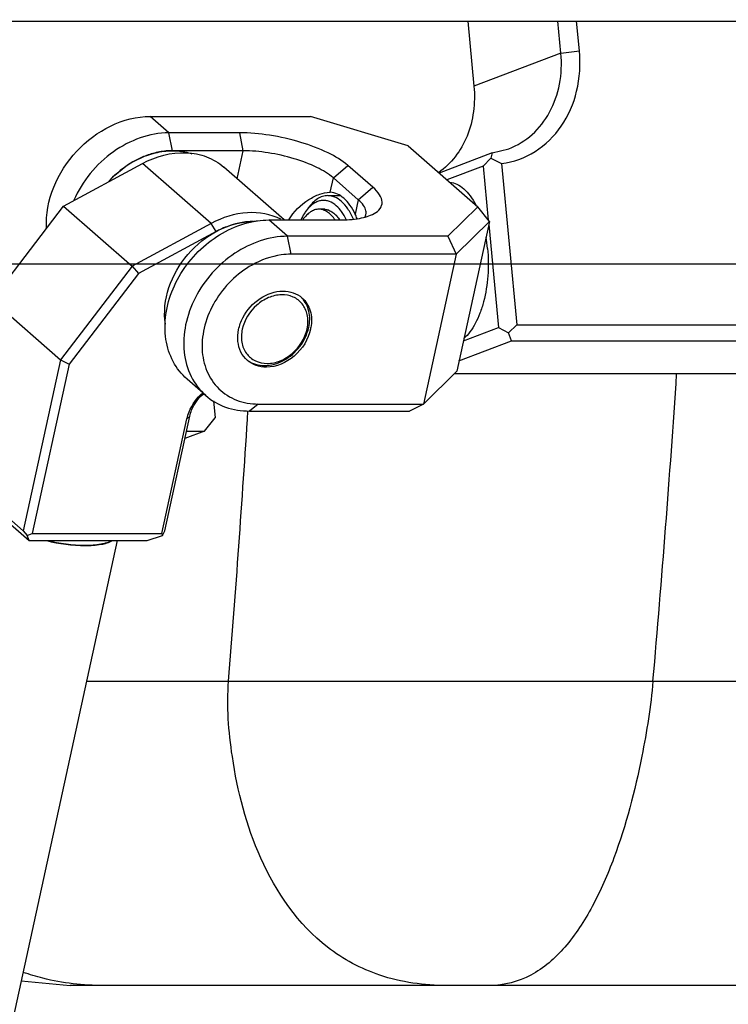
# Model space of a CAD drawing. Header units: millimetres. Extents: x -491 to 2059, y -393 to 795.
# Tile 244 of 256: x 998 to 1018, y 136 to 165. Entities that reach past the tile are written whole.
import ezdxf

# ---------------------------------------------------------------- set-up
doc = ezdxf.new("R2010")
doc.units = ezdxf.units.MM
doc.header["$LTSCALE"] = 462.55
doc.layers.get('0').update_dxf_attribs({"linetype": 'CONTINUOUS'})
for name, color, linetype in [('2ND_ARM_V2_PITCH_ABL30', 7, 'CONTINUOUS'), ('_0302_DELTA_BOTTOM_COVER-3T_PBL74', 7, 'CONTINUOUS'), ('A2100101#AF6_ABL79', 7, 'CONTINUOUS'), ('A2110101_ABL82', 7, 'CONTINUOUS'), ('A2130101#AF9_ABL81', 7, 'CONTINUOUS'), ('A2150101#AF9_ABL80', 7, 'CONTINUOUS'), ('A2200202_ABL23', 7, 'CONTINUOUS'), ('A2300201_ABL28', 7, 'CONTINUOUS'), ('CSHCS-BR-M4-12_203_PBL85', 7, 'CONTINUOUS'), ('DR1SM11P1003_PBL3', 7, 'CONTINUOUS'), ('FWSRM-D10-V4-E2-T2_5_PBL62', 7, 'CONTINUOUS'), ('M2110103_PBL83', 7, 'CONTINUOUS'), ('M2200103_PBL25', 7, 'CONTINUOUS'), ('M2200201_PBL24', 7, 'CONTINUOUS'), ('M2300101_PBL31', 7, 'CONTINUOUS'), ('M2300201_PBL29', 7, 'CONTINUOUS'), ('M2300301_PBL72', 7, 'CONTINUOUS'), ('M2300602_PBL325', 7, 'CONTINUOUS'), ('WFM_0608_06_2_PBL324', 7, 'CONTINUOUS'), ('WFM_0608_06_2_PBL339', 7, 'CONTINUOUS'), ('WFM_0608_06_2_PBL340', 7, 'CONTINUOUS')]:
    doc.layers.add(name, color=color, linetype=linetype)

# ---------------------------------------------------------------- blocks, each defined once
blk = doc.blocks.new('M2200201_PBL24', base_point=(1600.645, 1393.591))
at = {"layer": 'M2200201_PBL24', "color": 7}
for p, q in [((1578.935, 1392.482), (1579.388, 1387.712)), ((1585.774, 1390.138), (1585.551, 1392.482)), ((1587.131, 1390.325), (1586.926, 1392.482)), ((1615.505, 1392.482), (1615.71, 1390.325)), ((1615.862, 1392.482), (1616.084, 1390.138)), ((1580.738, 1382.821), (1581.942, 1383.127)), ((1580.738, 1382.821), (1576.83, 1381.336)), ((1580.066, 1381.845), (1580.628, 1382.425)), ((1623.152, 1382.425), (1623.367, 1381.845)), ((1580.066, 1381.845), (1577.405, 1380.834)), ((1580.066, 1381.845), (1580.443, 1377.879)), ((1581.423, 1382.032), (1582.549, 1370.185)), ((1624.118, 1370.185), (1622.993, 1382.032)), ((1624.493, 1369.998), (1623.367, 1381.845)), ((1580.474, 1377.556), (1581.192, 1369.998)), ((1581.917, 1369.6), (1582.549, 1370.185)), ((1582.549, 1370.185), (1624.118, 1370.185)), ((1624.352, 1369.6), (1624.118, 1370.185)), ((1578.61, 1369.017), (1581.192, 1369.998)), ((1581.192, 1369.998), (1581.917, 1369.6)), ((1582.151, 1369.016), (1581.917, 1369.6)), ((1623.72, 1369.016), (1624.352, 1369.6)), ((1624.493, 1369.998), (1624.352, 1369.6)), ((1578.29, 1367.549), (1582.151, 1369.016)), ((1582.151, 1369.016), (1623.72, 1369.016)), ((1617.334, 1366.589), (1623.72, 1369.016)), ((1617.334, 1366.589), (1577.927, 1366.589))]:
    blk.add_line(p, q, dxfattribs=at)
at = {"layer": 'M2200201_PBL24', "color": 2}
for p, q in [((1585.774, 1390.138), (1587.131, 1390.325)), ((1616.084, 1390.138), (1615.71, 1390.325)), ((1585.774, 1390.138), (1579.388, 1387.712))]:
    blk.add_line(p, q, dxfattribs=at)
at = {"layer": 'M2200201_PBL24', "color": 7}
for centre, radius, start, end in [((1597.951, 1407.922), 12.663, 110.8025, 111.73304), ((1598.626, 1407.144), 12.653, 84.72666, 95.27334), ((1593.853, 1378.975), 13.668, 163.65618, 165.37781), ((1594.368, 1409.219), 30.111, 242.85127, 244.53967), ((1647.376, 1422.409), 46.749, 237.86693, 238.79077), ((1611.318, 1386.997), 12.687, 336.95951, 338.87585)]:
    blk.add_arc(centre, radius, start, end, dxfattribs=at)
for points, knots in [([(1593.453, 1419.76), (1594.923, 1420.318), (1598.157, 1420.89), (1601.369, 1420.272), (1602.898, 1419.716)], [0, 0, 0, 0, 0.491582, 1, 1, 1, 1]), ([(1581.423, 1382.032), (1582.286, 1382.149), (1584.003, 1382.77), (1585.978, 1384.719), (1587.109, 1387.37), (1587.225, 1389.338), (1587.131, 1390.325)], [0, 0, 0, 0, 0.235916, 0.477049, 0.731481, 1, 1, 1, 1]), ([(1615.71, 1390.325), (1615.806, 1389.308), (1616.325, 1387.299), (1617.948, 1384.702), (1620.23, 1382.801), (1622.077, 1382.154), (1622.993, 1382.032)], [0, 0, 0, 0, 0.259218, 0.517134, 0.765419, 1, 1, 1, 1]), ([(1581.942, 1383.127), (1582.568, 1383.365), (1583.76, 1384.096), (1585.062, 1385.779), (1585.787, 1387.871), (1585.845, 1389.381), (1585.774, 1390.138)], [0, 0, 0, 0, 0.234941, 0.477828, 0.733031, 1, 1, 1, 1]), ([(1616.084, 1390.138), (1616.17, 1389.241), (1616.628, 1387.468), (1618.06, 1385.177), (1620.073, 1383.499), (1621.702, 1382.928), (1622.511, 1382.821)], [0, 0, 0, 0, 0.259219, 0.517135, 0.765419, 1, 1, 1, 1]), ([(1579.388, 1387.712), (1579.504, 1386.487), (1579.271, 1384.594), (1578.089, 1382.508), (1577.254, 1381.693), (1576.796, 1381.366)], [0, 0, 0, 0, 0.517571, 0.763243, 1, 1, 1, 1])]:
    blk.add_open_spline(points, degree=3, knots=knots, dxfattribs=at)
blk = doc.blocks.new('M2200103_PBL25', base_point=(1529.903, 1373.608))
at = {"layer": 'M2200103_PBL25', "color": 7}
for p, q in [((1560.253, 1364.625), (1560.372, 1363.37)), ((1559.599, 1362.388), (1560.372, 1363.37)), ((1559.599, 1362.388), (1558.151, 1361.838)), ((1558.271, 1362.388), (1559.599, 1362.388))]:
    blk.add_line(p, q, dxfattribs=at)
blk = doc.blocks.new('WFM_0608_06_2_PBL324', base_point=(1579.023, 1374.931))
at = {"layer": 'WFM_0608_06_2_PBL324', "color": 7}
blk.add_arc((1569.401, 1374.764), 11.033, 5.38319, 9.77584, dxfattribs=at)
for points, knots in [([(1577.607, 1380.67), (1577.788, 1380.65), (1578.165, 1380.535), (1578.676, 1380.18), (1579.14, 1379.659), (1579.397, 1379.237), (1579.518, 1379.005)], [0, 0, 0, 0, 0.208387, 0.438969, 0.701678, 1, 1, 1, 1]), ([(1580.386, 1375.799), (1580.449, 1375.135), (1580.462, 1373.817), (1580.213, 1372.219), (1579.849, 1371.059), (1579.516, 1370.312), (1579.126, 1369.685), (1578.815, 1369.336), (1578.652, 1369.192)], [0, 0, 0, 0, 0.284883, 0.559321, 0.685862, 0.802242, 0.907076, 1, 1, 1, 1])]:
    blk.add_open_spline(points, degree=3, knots=knots, dxfattribs=at)
blk = doc.blocks.new('A2200202_ABL23', base_point=(1561.994, 1387.638))
at = {"layer": 'M2200103_PBL25'}
blk.add_blockref('M2200103_PBL25', (1529.903, 1373.608), dxfattribs=at)
at = {"layer": 'M2200201_PBL24'}
blk.add_blockref('M2200201_PBL24', (1600.645, 1393.591), dxfattribs=at)
at = {"layer": 'WFM_0608_06_2_PBL324'}
blk.add_blockref('WFM_0608_06_2_PBL324', (1579.023, 1374.931), dxfattribs=at)
blk = doc.blocks.new('M2300201_PBL29', base_point=(1553.347, 1368.593))
at = {"layer": 'M2300201_PBL29', "color": 7}
for p, q in [((1549.233, 1378.906), (1555.043, 1382.039)), ((1565.453, 1377.895), (1561.006, 1381.777)), ((1543.983, 1372.032), (1549.233, 1378.906)), ((1549.233, 1378.906), (1554.273, 1374.506)), ((1560.084, 1377.639), (1554.273, 1374.506)), ((1560.443, 1377.042), (1554.746, 1373.971)), ((1554.273, 1374.506), (1549.023, 1367.632)), ((1554.273, 1374.506), (1554.746, 1373.971)), ((1554.746, 1373.971), (1549.659, 1367.31)), ((1541.24, 1359.466), (1543.983, 1372.032)), ((1543.983, 1372.032), (1549.023, 1367.632)), ((1549.023, 1367.632), (1546.281, 1355.066)), ((1549.659, 1367.31), (1546.943, 1354.866)), ((1549.023, 1367.632), (1549.659, 1367.31)), ((1556.47, 1354.866), (1558.307, 1363.284)), ((1556.674, 1355.066), (1558.511, 1363.484)), ((1541.292, 1359.337), (1541.24, 1359.466)), ((1541.24, 1359.466), (1546.281, 1355.066)), ((1541.292, 1359.337), (1542.136, 1358.349)), ((1542.136, 1358.349), (1546.718, 1354.349)), ((1546.281, 1355.066), (1546.562, 1354.737)), ((1546.562, 1354.737), (1546.943, 1354.866)), ((1546.943, 1354.866), (1556.47, 1354.866)), ((1556.47, 1354.866), (1556.522, 1354.737)), ((1556.522, 1354.737), (1556.674, 1355.066)), ((1546.718, 1354.349), (1546.562, 1354.737)), ((1546.718, 1354.349), (1555.378, 1354.349)), ((1555.378, 1354.349), (1556.522, 1354.737))]:
    blk.add_line(p, q, dxfattribs=at)
at = {"layer": 'M2300201_PBL29', "color": 2}
for p, q in [((1560.084, 1377.639), (1555.043, 1382.039)), ((1560.443, 1377.042), (1560.084, 1377.639)), ((1558.307, 1363.284), (1558.511, 1363.484))]:
    blk.add_line(p, q, dxfattribs=at)
at = {"layer": 'M2300201_PBL29', "color": 7}
for centre, radius, start, end in [((1563.32, 1371.962), 5.827, 104.41748, 105.1877), ((1563.631, 1371.129), 6.718, 117.57544, 118.33055), ((1561.5, 1362.775), 3.071, 129.67424, 130.67787), ((1543.494, 1361.442), 1.675, 11.09242, 13.9444)]:
    blk.add_arc(centre, radius, start, end, dxfattribs=at)
for points, knots in [([(1555.043, 1382.039), (1556.016, 1382.563), (1557.672, 1383.024), (1559.763, 1382.617), (1560.639, 1382.097), (1561.006, 1381.776)], [0, 0, 0, 0, 0.526411, 0.768124, 1, 1, 1, 1]), ([(1565.213, 1377.941), (1564.469, 1378.322), (1562.635, 1378.643), (1560.901, 1378.079), (1560.084, 1377.639)], [0, 0, 0, 0, 0.473834, 1, 1, 1, 1]), ([(1561.794, 1377.585), (1561.685, 1377.556), (1561.248, 1377.424), (1560.826, 1377.243), (1560.521, 1377.083)], [0, 0, 0, 0, 0.245987, 1, 1, 1, 1]), ([(1563.202, 1377.779), (1563.092, 1377.779), (1562.644, 1377.764), (1562.198, 1377.69), (1561.87, 1377.605)], [0, 0, 0, 0, 0.244754, 1, 1, 1, 1]), ([(1558.307, 1363.284), (1558.346, 1363.464), (1558.571, 1364.186), (1559.035, 1364.828), (1559.464, 1365.204)], [0, 0, 0, 0, 0.2442, 1, 1, 1, 1]), ([(1558.511, 1363.484), (1558.544, 1363.636), (1558.735, 1364.248), (1559.132, 1364.79), (1559.498, 1365.104)], [0, 0, 0, 0, 0.244264, 1, 1, 1, 1]), ([(1544.661, 1362.415), (1544.61, 1362.415), (1544.462, 1362.366), (1544.288, 1362.137), (1544.218, 1361.924), (1544.191, 1361.8)], [0, 0, 0, 0, 0.185668, 0.537051, 1, 1, 1, 1]), ([(1545.12, 1361.846), (1545.1, 1361.926), (1545.03, 1362.156), (1544.829, 1362.415), (1544.661, 1362.415)], [0, 0, 0, 0, 0.328395, 1, 1, 1, 1]), ([(1544.191, 1361.8), (1544.156, 1361.638), (1544.135, 1361.301), (1544.199, 1360.798), (1544.45, 1360.365), (1544.661, 1360.365)], [0, 0, 0, 0, 0.308917, 0.608143, 1, 1, 1, 1]), ([(1544.661, 1360.365), (1544.712, 1360.365), (1544.859, 1360.414), (1545.033, 1360.643), (1545.103, 1360.856), (1545.131, 1360.98)], [0, 0, 0, 0, 0.185668, 0.537051, 1, 1, 1, 1])]:
    blk.add_open_spline(points, degree=3, knots=knots, dxfattribs=at)
at = {"layer": 'M2300201_PBL29', "color": 134}
for points in [[(1545.234, 1360.89), (1545.237, 1360.909), (1545.243, 1360.948), (1545.251, 1360.996), (1545.257, 1361.035), (1545.262, 1361.064), (1545.266, 1361.088), (1545.269, 1361.105), (1545.27, 1361.115), (1545.271, 1361.122), (1545.272, 1361.13), (1545.272, 1361.14), (1545.273, 1361.158), (1545.275, 1361.193), (1545.278, 1361.243), (1545.281, 1361.294), (1545.284, 1361.329), (1545.285, 1361.349), (1545.286, 1361.364), (1545.285, 1361.38), (1545.284, 1361.4), (1545.283, 1361.435), (1545.281, 1361.486), (1545.279, 1361.537), (1545.278, 1361.572), (1545.277, 1361.592), (1545.277, 1361.608), (1545.274, 1361.623), (1545.271, 1361.643), (1545.266, 1361.677), (1545.261, 1361.717), (1545.255, 1361.757), (1545.251, 1361.787), (1545.248, 1361.812), (1545.245, 1361.829), (1545.244, 1361.839), (1545.243, 1361.847), (1545.241, 1361.853), (1545.239, 1361.863), (1545.235, 1361.878), (1545.226, 1361.91), (1545.217, 1361.946), (1545.208, 1361.982), (1545.201, 1362.01), (1545.195, 1362.032), (1545.191, 1362.048), (1545.189, 1362.057), (1545.187, 1362.064), (1545.185, 1362.07), (1545.182, 1362.078), (1545.176, 1362.092), (1545.165, 1362.12), (1545.153, 1362.152), (1545.14, 1362.184), (1545.131, 1362.208), (1545.123, 1362.228), (1545.117, 1362.242), (1545.114, 1362.25), (1545.112, 1362.256), (1545.109, 1362.261), (1545.105, 1362.267), (1545.098, 1362.279), (1545.089, 1362.295), (1545.077, 1362.315), (1545.065, 1362.335), (1545.054, 1362.355), (1545.042, 1362.375), (1545.033, 1362.391), (1545.026, 1362.403), (1545.022, 1362.409), (1545.019, 1362.415), (1545.016, 1362.418), (1545.011, 1362.423), (1545.003, 1362.432), (1544.992, 1362.445), (1544.978, 1362.46), (1544.965, 1362.475), (1544.951, 1362.49), (1544.938, 1362.505), (1544.927, 1362.518), (1544.919, 1362.527), (1544.914, 1362.532), (1544.911, 1362.536), (1544.907, 1362.538), (1544.902, 1362.541), (1544.894, 1362.547), (1544.882, 1362.555), (1544.867, 1362.564), (1544.853, 1362.573), (1544.838, 1362.583), (1544.824, 1362.592), (1544.812, 1362.6), (1544.803, 1362.606), (1544.798, 1362.609), (1544.795, 1362.611), (1544.791, 1362.612), (1544.786, 1362.613), (1544.777, 1362.615), (1544.765, 1362.618), (1544.749, 1362.622), (1544.734, 1362.625), (1544.719, 1362.629), (1544.706, 1362.632), (1544.696, 1362.634), (1544.689, 1362.636), (1544.682, 1362.638), (1544.677, 1362.639), (1544.674, 1362.64), (1544.67, 1362.639), (1544.665, 1362.639), (1544.658, 1362.637), (1544.651, 1362.636), (1544.641, 1362.635), (1544.628, 1362.633), (1544.613, 1362.63), (1544.598, 1362.628), (1544.585, 1362.626), (1544.575, 1362.625), (1544.567, 1362.623), (1544.561, 1362.622), (1544.556, 1362.622), (1544.552, 1362.621), (1544.548, 1362.619), (1544.543, 1362.616), (1544.537, 1362.613), (1544.53, 1362.608), (1544.52, 1362.603), (1544.507, 1362.596), (1544.492, 1362.587), (1544.477, 1362.579), (1544.462, 1362.571), (1544.45, 1362.564), (1544.441, 1362.559), (1544.436, 1362.556), (1544.432, 1362.554), (1544.429, 1362.55), (1544.425, 1362.546), (1544.417, 1362.538), (1544.405, 1362.526), (1544.392, 1362.512), (1544.378, 1362.498), (1544.365, 1362.484), (1544.351, 1362.471), (1544.34, 1362.459), (1544.332, 1362.451), (1544.327, 1362.446), (1544.324, 1362.443), (1544.321, 1362.438), (1544.317, 1362.432), (1544.31, 1362.421), (1544.3, 1362.405), (1544.288, 1362.386), (1544.276, 1362.367), (1544.264, 1362.349), (1544.252, 1362.33), (1544.242, 1362.314), (1544.235, 1362.303), (1544.231, 1362.297), (1544.228, 1362.292), (1544.226, 1362.286), (1544.222, 1362.279), (1544.216, 1362.265), (1544.208, 1362.246), (1544.198, 1362.223), (1544.188, 1362.199), (1544.178, 1362.176), (1544.169, 1362.153), (1544.16, 1362.134), (1544.154, 1362.12), (1544.151, 1362.112), (1544.149, 1362.107), (1544.147, 1362.1), (1544.144, 1362.091), (1544.14, 1362.075), (1544.134, 1362.053), (1544.126, 1362.025), (1544.116, 1361.989), (1544.103, 1361.944), (1544.093, 1361.908), (1544.088, 1361.89)], [(1544.088, 1361.89), (1544.085, 1361.871), (1544.079, 1361.832), (1544.071, 1361.784), (1544.064, 1361.745), (1544.06, 1361.716), (1544.056, 1361.692), (1544.053, 1361.675), (1544.052, 1361.665), (1544.05, 1361.658), (1544.05, 1361.65), (1544.049, 1361.64), (1544.048, 1361.623), (1544.046, 1361.587), (1544.043, 1361.537), (1544.04, 1361.486), (1544.038, 1361.451), (1544.037, 1361.431), (1544.036, 1361.416), (1544.037, 1361.401), (1544.037, 1361.38), (1544.039, 1361.345), (1544.041, 1361.294), (1544.043, 1361.244), (1544.044, 1361.208), (1544.045, 1361.188), (1544.045, 1361.173), (1544.048, 1361.158), (1544.05, 1361.138), (1544.055, 1361.103), (1544.061, 1361.063), (1544.066, 1361.023), (1544.071, 1360.993), (1544.074, 1360.968), (1544.076, 1360.951), (1544.078, 1360.941), (1544.079, 1360.933), (1544.081, 1360.927), (1544.083, 1360.918), (1544.087, 1360.902), (1544.095, 1360.87), (1544.104, 1360.834), (1544.114, 1360.798), (1544.121, 1360.771), (1544.126, 1360.748), (1544.13, 1360.732), (1544.133, 1360.723), (1544.134, 1360.716), (1544.137, 1360.71), (1544.14, 1360.702), (1544.145, 1360.688), (1544.156, 1360.66), (1544.169, 1360.628), (1544.182, 1360.596), (1544.191, 1360.573), (1544.199, 1360.553), (1544.204, 1360.539), (1544.208, 1360.531), (1544.21, 1360.524), (1544.213, 1360.52), (1544.217, 1360.513), (1544.223, 1360.501), (1544.233, 1360.485), (1544.245, 1360.465), (1544.256, 1360.445), (1544.268, 1360.425), (1544.279, 1360.406), (1544.289, 1360.389), (1544.296, 1360.377), (1544.3, 1360.371), (1544.302, 1360.366), (1544.306, 1360.362), (1544.31, 1360.357), (1544.318, 1360.348), (1544.33, 1360.336), (1544.343, 1360.32), (1544.357, 1360.305), (1544.37, 1360.29), (1544.384, 1360.275), (1544.395, 1360.262), (1544.403, 1360.253), (1544.407, 1360.248), (1544.411, 1360.244), (1544.414, 1360.242), (1544.419, 1360.239), (1544.428, 1360.234), (1544.44, 1360.226), (1544.454, 1360.216), (1544.469, 1360.207), (1544.483, 1360.197), (1544.498, 1360.188), (1544.51, 1360.18), (1544.518, 1360.175), (1544.523, 1360.172), (1544.527, 1360.169), (1544.531, 1360.168), (1544.536, 1360.167), (1544.544, 1360.165), (1544.557, 1360.162), (1544.572, 1360.158), (1544.587, 1360.155), (1544.603, 1360.151), (1544.615, 1360.148), (1544.625, 1360.146), (1544.633, 1360.144), (1544.639, 1360.142), (1544.644, 1360.141), (1544.648, 1360.14), (1544.652, 1360.141), (1544.657, 1360.142), (1544.663, 1360.143), (1544.671, 1360.144), (1544.681, 1360.145), (1544.694, 1360.147), (1544.709, 1360.15), (1544.724, 1360.152), (1544.737, 1360.154), (1544.747, 1360.156), (1544.754, 1360.157), (1544.761, 1360.158), (1544.766, 1360.159), (1544.77, 1360.159), (1544.773, 1360.161), (1544.778, 1360.164), (1544.785, 1360.168), (1544.792, 1360.172), (1544.802, 1360.177), (1544.814, 1360.184), (1544.829, 1360.193), (1544.844, 1360.201), (1544.859, 1360.21), (1544.872, 1360.217), (1544.88, 1360.222), (1544.885, 1360.224), (1544.889, 1360.226), (1544.892, 1360.23), (1544.897, 1360.234), (1544.905, 1360.243), (1544.916, 1360.254), (1544.93, 1360.268), (1544.943, 1360.282), (1544.957, 1360.296), (1544.971, 1360.31), (1544.982, 1360.321), (1544.99, 1360.329), (1544.994, 1360.334), (1544.998, 1360.337), (1545.001, 1360.342), (1545.005, 1360.348), (1545.012, 1360.359), (1545.022, 1360.375), (1545.034, 1360.394), (1545.046, 1360.413), (1545.058, 1360.432), (1545.07, 1360.451), (1545.08, 1360.466), (1545.087, 1360.477), (1545.091, 1360.484), (1545.094, 1360.488), (1545.096, 1360.494), (1545.099, 1360.502), (1545.105, 1360.515), (1545.113, 1360.535), (1545.123, 1360.558), (1545.133, 1360.581), (1545.143, 1360.604), (1545.153, 1360.627), (1545.161, 1360.647), (1545.167, 1360.66), (1545.17, 1360.668), (1545.173, 1360.673), (1545.175, 1360.68), (1545.177, 1360.689), (1545.182, 1360.705), (1545.188, 1360.728), (1545.196, 1360.755), (1545.206, 1360.791), (1545.218, 1360.836), (1545.229, 1360.872), (1545.234, 1360.89)]]:
    blk.add_open_spline(points, degree=3, knots=[0, 0, 0, 0, 0.015625, 0.03125, 0.039062, 0.046875, 0.054688, 0.058594, 0.060547, 0.0625, 0.064453, 0.066406, 0.070312, 0.078125, 0.09375, 0.109375, 0.117188, 0.121094, 0.125, 0.128906, 0.132812, 0.140625, 0.15625, 0.171875, 0.179688, 0.183594, 0.1875, 0.191406, 0.195312, 0.203125, 0.21875, 0.226562, 0.234375, 0.242188, 0.246094, 0.248047, 0.25, 0.251953, 0.253906, 0.257812, 0.265625, 0.28125, 0.289062, 0.296875, 0.304688, 0.308594, 0.310547, 0.3125, 0.314453, 0.316406, 0.320312, 0.328125, 0.34375, 0.351562, 0.359375, 0.367188, 0.371094, 0.373047, 0.375, 0.376953, 0.378906, 0.382812, 0.390625, 0.398438, 0.40625, 0.414062, 0.421875, 0.429688, 0.433594, 0.435547, 0.4375, 0.439453, 0.441406, 0.445312, 0.453125, 0.460938, 0.46875, 0.476562, 0.484375, 0.492188, 0.496094, 0.498047, 0.5, 0.501953, 0.503906, 0.507812, 0.515625, 0.523438, 0.53125, 0.539062, 0.546875, 0.554688, 0.558594, 0.560547, 0.5625, 0.564453, 0.566406, 0.570312, 0.578125, 0.585938, 0.59375, 0.601562, 0.609375, 0.613281, 0.617188, 0.621094, 0.623047, 0.625, 0.626953, 0.628906, 0.632812, 0.636719, 0.640625, 0.648438, 0.65625, 0.664062, 0.671875, 0.675781, 0.679688, 0.683594, 0.685547, 0.6875, 0.689453, 0.691406, 0.695312, 0.699219, 0.703125, 0.710938, 0.71875, 0.726562, 0.734375, 0.742188, 0.746094, 0.748047, 0.75, 0.751953, 0.753906, 0.757812, 0.765625, 0.773438, 0.78125, 0.789062, 0.796875, 0.804688, 0.808594, 0.810547, 0.8125, 0.814453, 0.816406, 0.820312, 0.828125, 0.835938, 0.84375, 0.851562, 0.859375, 0.867188, 0.871094, 0.873047, 0.875, 0.876953, 0.878906, 0.882812, 0.890625, 0.898438, 0.90625, 0.914062, 0.921875, 0.929688, 0.933594, 0.935547, 0.9375, 0.939453, 0.941406, 0.945312, 0.953125, 0.960938, 0.96875, 0.984375, 1, 1, 1, 1], dxfattribs=at)
at = {"layer": 'M2300201_PBL29', "color": 7}
blk.add_open_spline([(1545.131, 1360.98), (1545.186, 1361.236), (1545.188, 1361.508), (1545.138, 1361.764)], degree=3, dxfattribs=at)
blk = doc.blocks.new('M2300301_PBL72', base_point=(1512.612, 1190.853))
at = {"layer": 'M2300301_PBL72', "color": 7}
blk.add_line((1481.513, 1025.846), (1553.198, 1354.349), dxfattribs=at)
for points, knots in [([(1547.997, 1354.349), (1548.926, 1354.124), (1550.277, 1353.927), (1551.916, 1354.027), (1552.591, 1354.208), (1552.849, 1354.349)], [0, 0, 0, 0, 0.582435, 0.820625, 1, 1, 1, 1]), ([(1552.82, 1354.345), (1552.562, 1354.209), (1551.895, 1354.032), (1550.28, 1353.935), (1548.95, 1354.126), (1548.036, 1354.345)], [0, 0, 0, 0, 0.180343, 0.418584, 1, 1, 1, 1])]:
    blk.add_open_spline(points, degree=3, knots=knots, dxfattribs=at)
blk = doc.blocks.new('WFM_0608_06_2_PBL339', base_point=(1555.597, 1381.829))
at = {"layer": 'WFM_0608_06_2_PBL339', "color": 7}
for points, knots in [([(1552.516, 1380.679), (1553.136, 1381.372), (1554.259, 1382.242), (1555.953, 1382.866), (1556.822, 1382.979), (1557.244, 1382.979)], [0, 0, 0, 0, 0.517809, 0.765141, 1, 1, 1, 1]), ([(1557.244, 1382.979), (1557.369, 1382.979), (1557.854, 1382.96), (1558.337, 1382.865), (1558.679, 1382.749)], [0, 0, 0, 0, 0.256194, 1, 1, 1, 1])]:
    blk.add_open_spline(points, degree=3, knots=knots, dxfattribs=at)
blk = doc.blocks.new('WFM_0608_06_2_PBL340', base_point=(1559.935, 1374.011))
at = {"layer": 'WFM_0608_06_2_PBL340', "color": 7}
blk.add_open_spline([(1556.731, 1370.243), (1556.45, 1372.014), (1557.83, 1375.844), (1561.403, 1377.779), (1563.202, 1377.779)], degree=3, knots=[0, 0, 0, 0, 0.499153, 1, 1, 1, 1], dxfattribs=at)
blk = doc.blocks.new('A2300201_ABL28', base_point=(1515.776, 1192.056))
at = {"layer": 'M2300201_PBL29'}
blk.add_blockref('M2300201_PBL29', (1553.347, 1368.593), dxfattribs=at)
at = {"layer": 'M2300301_PBL72'}
blk.add_blockref('M2300301_PBL72', (1512.612, 1190.853), dxfattribs=at)
at = {"layer": 'WFM_0608_06_2_PBL339'}
blk.add_blockref('WFM_0608_06_2_PBL339', (1555.597, 1381.829), dxfattribs=at)
at = {"layer": 'WFM_0608_06_2_PBL340'}
blk.add_blockref('WFM_0608_06_2_PBL340', (1559.935, 1374.011), dxfattribs=at)
blk = doc.blocks.new('M2300101_PBL31', base_point=(1564.256, 1374.68))
at = {"layer": 'M2300101_PBL31', "color": 2}
for p, q in [((1556.986, 1384.295), (1555.611, 1385.495)), ((1557.244, 1382.979), (1556.986, 1384.295)), ((1562.44, 1382.979), (1562.182, 1384.295)), ((1561.991, 1380.917), (1562.44, 1382.979)), ((1569.062, 1380.979), (1570.128, 1381.895)), ((1568.833, 1379.928), (1569.062, 1380.979)), ((1570.895, 1379.379), (1571.961, 1380.295)), ((1570.895, 1379.379), (1570.666, 1378.328)), ((1565.693, 1376.695), (1564.318, 1377.895)), ((1565.951, 1375.379), (1565.693, 1376.695)), ((1563.551, 1364.381), (1562.893, 1363.864))]:
    blk.add_line(p, q, dxfattribs=at)
at = {"layer": 'M2300101_PBL31', "color": 7}
for p, q in [((1555.611, 1385.495), (1567.377, 1385.495)), ((1574.547, 1383.33), (1567.377, 1385.495)), ((1562.182, 1384.295), (1556.986, 1384.295)), ((1574.547, 1383.33), (1579.666, 1378.861)), ((1562.44, 1382.979), (1557.244, 1382.979)), ((1571.961, 1380.295), (1570.128, 1381.895)), ((1570.895, 1379.379), (1569.062, 1380.979)), ((1568.778, 1379.93), (1568.833, 1379.928)), ((1577.459, 1376.695), (1579.666, 1378.861)), ((1580.522, 1377.779), (1579.666, 1378.861)), ((1564.318, 1377.895), (1569.514, 1377.895)), ((1578.076, 1375.379), (1580.522, 1377.779)), ((1580.522, 1377.779), (1578.122, 1366.781)), ((1577.459, 1376.695), (1565.693, 1376.695)), ((1577.459, 1376.695), (1578.076, 1375.379)), ((1578.076, 1375.379), (1565.951, 1375.379)), ((1578.076, 1375.379), (1575.676, 1364.381)), ((1578.122, 1366.781), (1575.676, 1364.381)), ((1559.69, 1365.006), (1558.315, 1366.206)), ((1563.551, 1364.381), (1575.676, 1364.381)), ((1575.676, 1364.381), (1574.659, 1363.864)), ((1562.893, 1363.864), (1574.659, 1363.864))]:
    blk.add_line(p, q, dxfattribs=at)
blk.add_arc((1564.347, 1370.544), 3.117, 347.6869, 349.76104, dxfattribs=at)
for points, knots in [([(1547.998, 1377.305), (1547.89, 1379.319), (1549.629, 1383.43), (1553.619, 1385.495), (1555.611, 1385.495)], [0, 0, 0, 0, 0.503137, 1, 1, 1, 1]), ([(1556.986, 1384.295), (1555.552, 1384.295), (1552.575, 1383.17), (1550.617, 1380.743), (1550, 1379.337)], [0, 0, 0, 0, 0.482927, 1, 1, 1, 1]), ([(1570.128, 1381.895), (1569.697, 1382.271), (1568.565, 1382.93), (1566.62, 1383.658), (1564.433, 1384.154), (1562.917, 1384.295), (1562.182, 1384.295)], [0, 0, 0, 0, 0.203553, 0.460359, 0.738171, 1, 1, 1, 1]), ([(1555.914, 1382.806), (1555.606, 1382.727), (1554.363, 1382.298), (1553.262, 1381.491), (1552.589, 1380.759)], [0, 0, 0, 0, 0.241964, 1, 1, 1, 1]), ([(1557.244, 1382.979), (1557.135, 1382.979), (1556.687, 1382.964), (1556.242, 1382.89), (1555.914, 1382.806)], [0, 0, 0, 0, 0.244394, 1, 1, 1, 1]), ([(1569.062, 1380.979), (1568.703, 1381.292), (1567.759, 1381.841), (1566.139, 1382.447), (1564.316, 1382.861), (1563.053, 1382.979), (1562.44, 1382.979)], [0, 0, 0, 0, 0.203553, 0.460359, 0.738171, 1, 1, 1, 1]), ([(1572.049, 1378.357), (1572.223, 1378.452), (1572.532, 1378.672), (1572.707, 1379.237), (1572.454, 1379.817), (1572.149, 1380.131), (1571.961, 1380.295)], [0, 0, 0, 0, 0.248651, 0.453011, 0.687053, 1, 1, 1, 1]), ([(1565.786, 1377.909), (1566.145, 1378.503), (1566.888, 1379.233), (1567.991, 1379.8), (1568.534, 1379.929), (1568.778, 1379.929)], [0, 0, 0, 0, 0.560165, 0.803167, 1, 1, 1, 1]), ([(1570.666, 1378.328), (1570.554, 1378.559), (1570.312, 1378.978), (1569.766, 1379.619), (1569.195, 1379.913), (1568.833, 1379.928)], [0, 0, 0, 0, 0.304436, 0.569753, 1, 1, 1, 1]), ([(1571.45, 1378.313), (1571.467, 1378.393), (1571.467, 1378.628), (1571.273, 1379.013), (1571.037, 1379.254), (1570.895, 1379.379)], [0, 0, 0, 0, 0.197732, 0.54661, 1, 1, 1, 1]), ([(1569.514, 1377.895), (1570.008, 1377.895), (1570.871, 1377.949), (1571.724, 1378.178), (1572.049, 1378.357)], [0, 0, 0, 0, 0.570796, 1, 1, 1, 1]), ([(1558.315, 1366.206), (1557.903, 1366.566), (1557.195, 1367.47), (1556.667, 1369.15), (1556.682, 1371.009), (1557.413, 1373.544), (1559.457, 1376.287), (1561.932, 1377.555), (1563.208, 1377.791)], [0, 0, 0, 0, 0.108718, 0.222401, 0.343896, 0.473172, 0.741968, 1, 1, 1, 1]), ([(1563.208, 1377.791), (1563.301, 1377.808), (1563.668, 1377.868), (1564.041, 1377.895), (1564.318, 1377.895)], [0, 0, 0, 0, 0.254365, 1, 1, 1, 1]), ([(1565.693, 1376.695), (1564.34, 1376.695), (1561.523, 1375.688), (1559.103, 1372.941), (1558.124, 1370.254), (1557.993, 1368.232), (1558.493, 1366.386), (1559.246, 1365.393), (1559.69, 1365.006)], [0, 0, 0, 0, 0.250978, 0.520793, 0.652311, 0.775847, 0.890766, 1, 1, 1, 1]), ([(1565.951, 1375.379), (1565.713, 1375.379), (1564.718, 1375.306), (1563.752, 1374.957), (1563.093, 1374.587)], [0, 0, 0, 0, 0.239803, 1, 1, 1, 1]), ([(1563.093, 1374.587), (1561.981, 1373.964), (1560.548, 1372.544), (1559.553, 1370.232), (1559.327, 1368.445), (1559.669, 1366.781), (1560.572, 1365.424), (1561.941, 1364.558), (1563.011, 1364.381), (1563.551, 1364.381)], [0, 0, 0, 0, 0.27566, 0.411771, 0.540072, 0.659187, 0.771596, 0.88309, 1, 1, 1, 1]), ([(1562.746, 1367.582), (1562.552, 1367.751), (1562.224, 1368.183), (1562.006, 1368.987), (1562.063, 1369.868), (1562.49, 1371.039), (1563.544, 1372.236), (1564.772, 1372.675), (1565.361, 1372.675)], [0, 0, 0, 0, 0.10923, 0.22415, 0.347686, 0.479204, 0.749018, 1, 1, 1, 1]), ([(1565.361, 1372.675), (1565.618, 1372.675), (1566.125, 1372.596), (1566.572, 1372.339), (1566.757, 1372.177)], [0, 0, 0, 0, 0.511711, 1, 1, 1, 1]), ([(1566.757, 1372.177), (1567.04, 1371.93), (1567.477, 1371.217), (1567.488, 1370.396), (1567.415, 1369.99)], [0, 0, 0, 0, 0.476902, 1, 1, 1, 1]), ([(1567.393, 1369.88), (1567.228, 1369.126), (1566.381, 1367.751), (1564.876, 1367.084), (1564.141, 1367.084)], [0, 0, 0, 0, 0.51227, 1, 1, 1, 1]), ([(1564.141, 1367.084), (1563.884, 1367.084), (1563.377, 1367.163), (1562.93, 1367.421), (1562.746, 1367.582)], [0, 0, 0, 0, 0.511711, 1, 1, 1, 1]), ([(1559.69, 1365.006), (1560.114, 1364.636), (1561.139, 1364.044), (1562.303, 1363.864), (1562.893, 1363.864)], [0, 0, 0, 0, 0.488218, 1, 1, 1, 1])]:
    blk.add_open_spline(points, degree=3, knots=knots, dxfattribs=at)
for points in [[(1570.801, 1377.991), (1570.763, 1378.106), (1570.718, 1378.219), (1570.666, 1378.328)], [(1571.365, 1378.109), (1571.404, 1378.171), (1571.434, 1378.241), (1571.45, 1378.313)]]:
    blk.add_open_spline(points, degree=3, dxfattribs=at)
blk = doc.blocks.new('FWSRM-D10-V4-E2-T2_5_PBL62', base_point=(1568.6, 1378.788))
at = {"layer": 'FWSRM-D10-V4-E2-T2_5_PBL62', "color": 7}
for p, q in [((1568.649, 1379.68), (1569.557, 1379.68)), ((1567.205, 1378.762), (1567.003, 1378.476)), ((1569.005, 1378.456), (1569.01, 1378.453)), ((1569.005, 1378.456), (1569.009, 1378.452)), ((1569.277, 1378.219), (1569.281, 1378.214)), ((1569.277, 1378.219), (1569.281, 1378.215))]:
    blk.add_line(p, q, dxfattribs=at)
for centre, radius, start, end in [((1568.345, 1377.679), 1.001, 87.26128, 89.99647), ((1568.345, 1377.677), 1.003, 86.44159, 87.26143), ((1568.345, 1377.673), 1.006, 84.9359, 86.44106), ((1568.306, 1377.523), 1.162, 68.77766, 69.44781), ((1567.139, 1376.276), 2.891, 34.08134, 35.26033)]:
    blk.add_arc(centre, radius, start, end, dxfattribs=at)
for points, knots in [([(1568.649, 1379.68), (1568.519, 1379.68), (1568.251, 1379.637), (1567.869, 1379.451), (1567.511, 1379.154), (1567.304, 1378.902), (1567.205, 1378.762)], [0, 0, 0, 0, 0.21861, 0.451698, 0.710146, 1, 1, 1, 1]), ([(1569.649, 1379.262), (1569.503, 1379.389), (1569.192, 1379.599), (1568.822, 1379.68), (1568.649, 1379.68)], [0, 0, 0, 0, 0.52664, 1, 1, 1, 1]), ([(1567.221, 1378.75), (1567.202, 1378.729), (1567.125, 1378.641), (1567.054, 1378.548), (1567.003, 1378.476)], [0, 0, 0, 0, 0.242487, 1, 1, 1, 1]), ([(1569.275, 1378.941), (1569.126, 1379.072), (1568.876, 1379.234), (1568.507, 1379.329), (1568.235, 1379.335), (1567.965, 1379.277), (1567.601, 1379.113), (1567.363, 1378.907), (1567.221, 1378.75)], [0, 0, 0, 0, 0.256217, 0.373319, 0.487794, 0.60408, 0.726329, 1, 1, 1, 1]), ([(1570.009, 1377.929), (1569.911, 1378.13), (1569.7, 1378.494), (1569.422, 1378.813), (1569.275, 1378.941)], [0, 0, 0, 0, 0.534126, 1, 1, 1, 1]), ([(1570.533, 1377.965), (1570.42, 1378.224), (1570.173, 1378.693), (1569.832, 1379.102), (1569.649, 1379.262)], [0, 0, 0, 0, 0.538307, 1, 1, 1, 1]), ([(1567.003, 1378.476), (1566.972, 1378.433), (1566.848, 1378.247), (1566.74, 1378.05), (1566.667, 1377.897)], [0, 0, 0, 0, 0.238393, 1, 1, 1, 1]), ([(1568.434, 1378.676), (1568.457, 1378.674), (1568.553, 1378.662), (1568.646, 1378.636), (1568.714, 1378.611)], [0, 0, 0, 0, 0.246387, 1, 1, 1, 1]), ([(1568.727, 1378.606), (1568.75, 1378.597), (1568.848, 1378.556), (1568.939, 1378.502), (1569.005, 1378.456)], [0, 0, 0, 0, 0.242057, 1, 1, 1, 1]), ([(1569.01, 1378.453), (1569.021, 1378.444), (1569.068, 1378.411), (1569.113, 1378.374), (1569.145, 1378.346)], [0, 0, 0, 0, 0.245123, 1, 1, 1, 1]), ([(1569.145, 1378.346), (1569.157, 1378.336), (1569.202, 1378.295), (1569.245, 1378.253), (1569.277, 1378.219)], [0, 0, 0, 0, 0.244899, 1, 1, 1, 1]), ([(1569.281, 1378.215), (1569.301, 1378.194), (1569.378, 1378.109), (1569.449, 1378.017), (1569.5, 1377.946)], [0, 0, 0, 0, 0.241279, 1, 1, 1, 1])]:
    blk.add_open_spline(points, degree=3, knots=knots, dxfattribs=at)
blk = doc.blocks.new('CSHCS-BR-M4-12_203_PBL85', base_point=(1568.174, 1378.287))
at = {"layer": 'CSHCS-BR-M4-12_203_PBL85', "color": 7}
blk.add_line((1568.345, 1378.68), (1567.999, 1378.68), dxfattribs=at)
blk.add_arc((1567.143, 1376.279), 2.887, 34.10613, 35.26173, dxfattribs=at)
for points, knots in [([(1567.999, 1378.68), (1567.893, 1378.68), (1567.671, 1378.643), (1567.357, 1378.486), (1567.064, 1378.234), (1566.896, 1378.022), (1566.816, 1377.904)], [0, 0, 0, 0, 0.217319, 0.449811, 0.708703, 1, 1, 1, 1]), ([(1569.188, 1377.895), (1569.108, 1378.015), (1568.939, 1378.229), (1568.645, 1378.484), (1568.329, 1378.643), (1568.106, 1378.68), (1567.999, 1378.68)], [0, 0, 0, 0, 0.291598, 0.550583, 0.782952, 1, 1, 1, 1]), ([(1568.345, 1378.68), (1568.449, 1378.68), (1568.664, 1378.645), (1568.969, 1378.497), (1569.256, 1378.259), (1569.421, 1378.058), (1569.5, 1377.946)], [0, 0, 0, 0, 0.21861, 0.451698, 0.710146, 1, 1, 1, 1])]:
    blk.add_open_spline(points, degree=3, knots=knots, dxfattribs=at)
blk = doc.blocks.new('M2300602_PBL325', base_point=(1564.816, 1369.802))
at = {"layer": 'M2300602_PBL325', "color": 7}
blk.add_arc((1564.416, 1370.473), 2.781, 347.68644, 350.35118, dxfattribs=at)
for points, knots in [([(1567.157, 1370.007), (1567.21, 1370.315), (1567.212, 1370.934), (1566.836, 1371.766), (1566.121, 1372.309), (1565.21, 1372.461), (1564.257, 1372.231), (1563.108, 1371.497), (1562.516, 1370.549), (1562.37, 1369.88)], [0, 0, 0, 0, 0.124144, 0.238267, 0.349051, 0.465445, 0.592454, 0.728681, 1, 1, 1, 1]), ([(1567.255, 1370), (1567.341, 1370.392), (1567.366, 1371.187), (1567, 1371.909), (1566.748, 1372.173)], [0, 0, 0, 0, 0.523655, 1, 1, 1, 1]), ([(1562.37, 1369.88), (1562.301, 1369.565), (1562.27, 1368.932), (1562.611, 1368.064), (1563.312, 1367.478), (1564.231, 1367.293), (1565.201, 1367.508), (1566.377, 1368.237), (1566.984, 1369.2), (1567.133, 1369.88)], [0, 0, 0, 0, 0.125378, 0.240298, 0.350954, 0.466634, 0.592957, 0.72884, 1, 1, 1, 1]), ([(1562.764, 1367.579), (1563.117, 1367.33), (1564.067, 1367.07), (1565.496, 1367.504), (1566.674, 1368.528), (1567.145, 1369.496), (1567.255, 1370)], [0, 0, 0, 0, 0.220853, 0.468528, 0.736301, 1, 1, 1, 1])]:
    blk.add_open_spline(points, degree=3, knots=knots, dxfattribs=at)
blk = doc.blocks.new('2ND_ARM_V2_PITCH_ABL30', base_point=(1593.858, 1374.68))
at = {"layer": 'CSHCS-BR-M4-12_203_PBL85'}
blk.add_blockref('CSHCS-BR-M4-12_203_PBL85', (1568.174, 1378.287), dxfattribs=at)
at = {"layer": 'FWSRM-D10-V4-E2-T2_5_PBL62'}
blk.add_blockref('FWSRM-D10-V4-E2-T2_5_PBL62', (1568.6, 1378.788), dxfattribs=at)
at = {"layer": 'M2300101_PBL31'}
blk.add_blockref('M2300101_PBL31', (1564.256, 1374.68), dxfattribs=at)
at = {"layer": 'M2300602_PBL325'}
blk.add_blockref('M2300602_PBL325', (1564.816, 1369.802), dxfattribs=at)
blk = doc.blocks.new('_0302_DELTA_BOTTOM_COVER-3T_PBL74', base_point=(1606.412, 1380.682))
at = {"layer": '_0302_DELTA_BOTTOM_COVER-3T_PBL74', "color": 2}
blk.add_line((1550.948, 1344.042), (1633.859, 1344.042), dxfattribs=at)
at = {"layer": '_0302_DELTA_BOTTOM_COVER-3T_PBL74', "color": 7}
for p, q in [((1546.144, 1322.026), (1549.721, 1321.682)), ((1628.98, 1321.682), (1549.722, 1321.682))]:
    blk.add_line(p, q, dxfattribs=at)
at = {"layer": '_0302_DELTA_BOTTOM_COVER-3T_PBL74', "color": 2}
for centre, radius, start, end in [((559.698, 1434.985), 1036.837, 354.967986, 356.217214), ((388.539, 1438.201), 1176.601, 355.409914, 356.377882)]:
    blk.add_arc(centre, radius, start, end, dxfattribs=at)
for points, knots in [([(1577.399, 1321.682), (1575.738, 1321.682), (1572.59, 1322.112), (1567.336, 1324.915), (1563.328, 1330.761), (1561.573, 1337.74), (1561.219, 1342.199), (1561.366, 1344.042)], [0, 0, 0, 0, 0.161679, 0.302806, 0.56855, 0.819942, 1, 1, 1, 1]), ([(1592.539, 1344.042), (1592.378, 1342.186), (1591.677, 1337.792), (1590.236, 1332.206), (1588.214, 1327.526), (1586.262, 1324.5), (1583.739, 1322.25), (1581.6, 1321.682), (1580.568, 1321.682)], [0, 0, 0, 0, 0.205832, 0.490727, 0.634548, 0.767303, 0.886071, 1, 1, 1, 1]), ([(1552.179, 1321.682), (1550.686, 1321.682), (1548.673, 1321.908), (1546.757, 1322.483), (1546.28, 1322.651)], [0, 0, 0, 0, 0.747128, 1, 1, 1, 1])]:
    blk.add_open_spline(points, degree=3, knots=knots, dxfattribs=at)
blk = doc.blocks.new('M2110103_PBL83', base_point=(1551.102, 1374.682))
at = {"layer": 'M2110103_PBL83', "color": 1}
blk.add_line((1419.089, 1374.682), (1862.307, 1374.682), dxfattribs=at)
blk = doc.blocks.new('A2110101_ABL82', base_point=(1551.102, 1374.682))
at = {"layer": 'M2110103_PBL83'}
blk.add_blockref('M2110103_PBL83', (1551.102, 1374.682), dxfattribs=at)
blk = doc.blocks.new('A2130101#AF9_ABL81', base_point=(1551.102, 1374.682))
at = {"layer": 'A2110101_ABL82'}
blk.add_blockref('A2110101_ABL82', (1551.102, 1374.682), dxfattribs=at)
blk = doc.blocks.new('A2150101#AF9_ABL80', base_point=(1551.102, 1374.682))
at = {"layer": 'A2130101#AF9_ABL81'}
blk.add_blockref('A2130101#AF9_ABL81', (1551.102, 1374.682), dxfattribs=at)
blk = doc.blocks.new('A2100101#AF6_ABL79', base_point=(1551.102, 1374.682))
at = {"layer": 'A2150101#AF9_ABL80'}
blk.add_blockref('A2150101#AF9_ABL80', (1551.102, 1374.682), dxfattribs=at)
blk = doc.blocks.new('EEEEE')
at = {"layer": 'DR1SM11P1003_PBL3', "color": 7}
blk.add_line((1348.673, 1392.482), (1629.505, 1392.482), dxfattribs=at)
at = {"layer": '2ND_ARM_V2_PITCH_ABL30'}
blk.add_blockref('2ND_ARM_V2_PITCH_ABL30', (1593.858, 1374.68), dxfattribs=at)
at = {"layer": '_0302_DELTA_BOTTOM_COVER-3T_PBL74'}
blk.add_blockref('_0302_DELTA_BOTTOM_COVER-3T_PBL74', (1606.412, 1380.682), dxfattribs=at)
at = {"layer": 'A2100101#AF6_ABL79'}
blk.add_blockref('A2100101#AF6_ABL79', (1551.102, 1374.682), dxfattribs=at)
at = {"layer": 'A2200202_ABL23'}
blk.add_blockref('A2200202_ABL23', (1561.994, 1387.638), dxfattribs=at)
at = {"layer": 'A2300201_ABL28'}
blk.add_blockref('A2300201_ABL28', (1515.776, 1192.056), dxfattribs=at)

msp = doc.modelspace()

# ---------------------------------------------------------------- block references
at = {"xscale": 0.4, "yscale": 0.4, "zscale": 0.4}
msp.add_blockref('EEEEE', (379.168, -392.534), dxfattribs=at)

doc.saveas('drawing.dxf')
